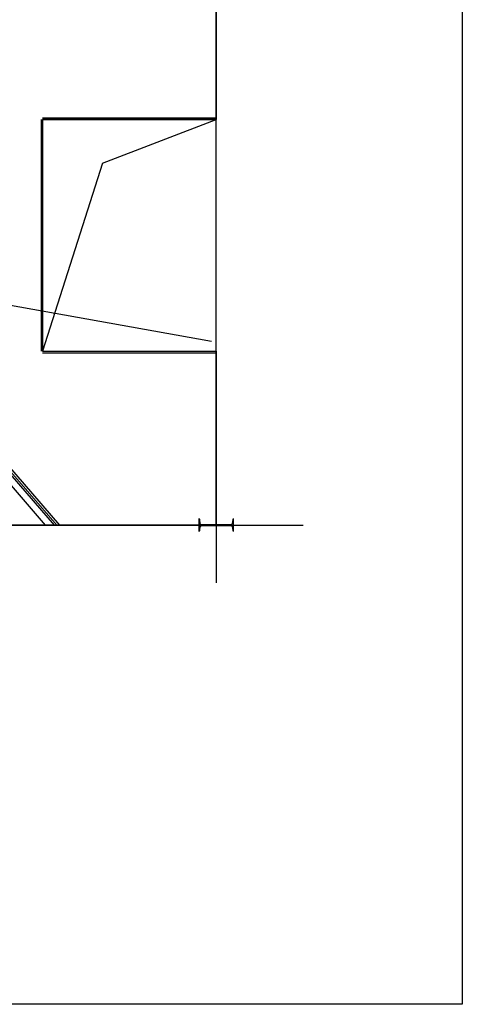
# Model space of a CAD drawing. Header units: inches. Extents: x -204116 to 930598, y -391373 to 256461.
# Tile 61 of 225: x 7929 to 15569, y 24836 to 41839. Entities that reach past the tile are written whole.
import ezdxf
from ezdxf.lldxf.tags import DXFTag

# ---------------------------------------------------------------- set-up
doc = ezdxf.new("R2010")
doc.units = ezdxf.units.IN
doc.header["$LTSCALE"] = 10
doc.header["$MEASUREMENT"] = 0
tags = doc.linetypes.add('CENTER2', pattern=[1.125, 0.75, -0.125, 0.125, -0.125]).pattern_tags.tags
tags[10:11] = [DXFTag(74, 4), DXFTag(75, 0), DXFTag(340, '0'), DXFTag(46, 1.0), DXFTag(50, 0.0), DXFTag(44, 0.0), DXFTag(45, 0.0)]
tags[8:9] = [DXFTag(74, 4), DXFTag(75, 0), DXFTag(340, '0'), DXFTag(46, 1.0), DXFTag(50, 0.0), DXFTag(44, 0.0), DXFTag(45, 0.0)]
tags[6:7] = [DXFTag(74, 4), DXFTag(75, 0), DXFTag(340, '0'), DXFTag(46, 1.0), DXFTag(50, 0.0), DXFTag(44, 0.0), DXFTag(45, 0.0)]
tags[4:5] = [DXFTag(74, 4), DXFTag(75, 0), DXFTag(340, '0'), DXFTag(46, 1.0), DXFTag(50, 0.0), DXFTag(44, 0.0), DXFTag(45, 0.0)]
doc.linetypes.add('FENCELINE1', pattern='A,0.25,-0.1,[133,ltypeshp.shx,S=0.1,R=0,X=-0.1,Y=0],-0.1,1', length=1.45)

msp = doc.modelspace()

# ---------------------------------------------------------------- linework, layer by layer
at = {"color": 250}
for p, q in [((11322.3, 33112.5), (11322.4, 46583)), ((11322.4, 42113), (11322.4, 40113)), ((8322.3, 36113.1), (8322.4, 40113.1)), ((8322.4, 40113.1), (8322.3, 36113.1)), ((8322.4, 40113.1), (11322.4, 40113)), ((11322.4, 40113), (8322.4, 40113.1)), ((8376.4, 33112.6, 16506576), (4236, 37909.5, 13543175.2)), ((8620.8, 33112.6, 16042593.6), (5498.6, 36729.7, 13554963.7)), ((5441.9, 36680.7, 13554963.7), (8521.7, 33112.6, 16008890.6)), ((8322.3, 36113.1), (11322.3, 36113)), ((8322.3, 36113.1), (11322.3, 36113)), ((11322.3, 36113), (11322.3, 33112.5)), ((-18977.7, 33112.9), (12822.3, 33112.5)), ((11322.3, 33112.5), (-12677.7, 33112.8))]:
    msp.add_line(p, q, dxfattribs=at)
at = {"color": 250, "ltscale": 0.01}
for p, q in [((-18677.6, 41631.2), (11241.6, 36287.4)), ((10159.7, 33112.5), (10156.2, 33116.6))]:
    msp.add_line(p, q, dxfattribs=at)
at = {"color": 250, "linetype": 'FENCELINE1', "ltscale": 100}
for p, q in [((11322.4, 40138), (8322.4, 40138.1)), ((8297.4, 40113.1), (8297.3, 36113.1)), ((8322.3, 36088.1), (11322.3, 36088))]:
    msp.add_line(p, q, dxfattribs=at)
at = {"color": 250, "ltscale": 25}
for p, q in [((9358.5, 39358.8), (11322.4, 40113)), ((9358.5, 39358.8), (8322.3, 36113.1)), ((11322.3, 33118.5), (11322.3, 32112.5))]:
    msp.add_line(p, q, dxfattribs=at)
at = {"color": 250, "lineweight": 9, "ltscale": 0.01}
msp.add_line((8613.2, 33112.6, 16040030), (5494.3, 36726, 13554961.6), dxfattribs=at)
at = {"color": 250, "linetype": 'CENTER2', "lineweight": 9, "ltscale": 0.01}
msp.add_line((8567.9, 33112.6, 16024618.8), (5468.4, 36703.6, 13554963.7), dxfattribs=at)
at = {"color": 250, "ltscale": 0.05}
for p, q in [((11026.9, 33217.5), (11022.3, 33217.5)), ((11022.3, 33217.5), (11022.3, 33007.5)), ((11047.1, 33135.7), (11036.8, 33208.9)), ((11607.7, 33208.9), (11597.4, 33135.7)), ((11622.3, 33217.5), (11617.6, 33217.5)), ((11622.3, 33007.5), (11622.3, 33217.5)), ((11022.3, 33007.5), (11026.9, 33007.5)), ((11036.8, 33016.1), (11047.1, 33089.3)), ((11577.6, 33118.5), (11066.9, 33118.5)), ((11066.9, 33106.5), (11577.6, 33106.5)), ((11597.4, 33089.3), (11607.7, 33016.1)), ((11617.6, 33007.5), (11622.3, 33007.5))]:
    msp.add_line(p, q, dxfattribs=at)
msp.add_lwpolyline([(-204115.6, 50727.7), (15569.3, 50727.7), (15569.3, 24836.1), (-204115.6, 24836.1)], close=True)
for centre, radius, start, end in [((11026.9, 33207.5), 10, 7.99936, 89.99936), ((11617.6, 33207.5), 10, 89.99936, 171.99936), ((11026.9, 33017.5), 10, 269.99936, 351.99936), ((11066.9, 33138.5), 20, 187.99936, 269.99936), ((11066.9, 33086.5), 20, 89.99936, 171.99936), ((11577.6, 33138.5), 20, 269.99936, 351.99936), ((11577.6, 33086.5), 20, 7.99936, 89.99936), ((11617.6, 33017.5), 10, 187.99936, 269.99936)]:
    msp.add_arc(centre, radius, start, end, dxfattribs=at)

doc.saveas('drawing.dxf')
